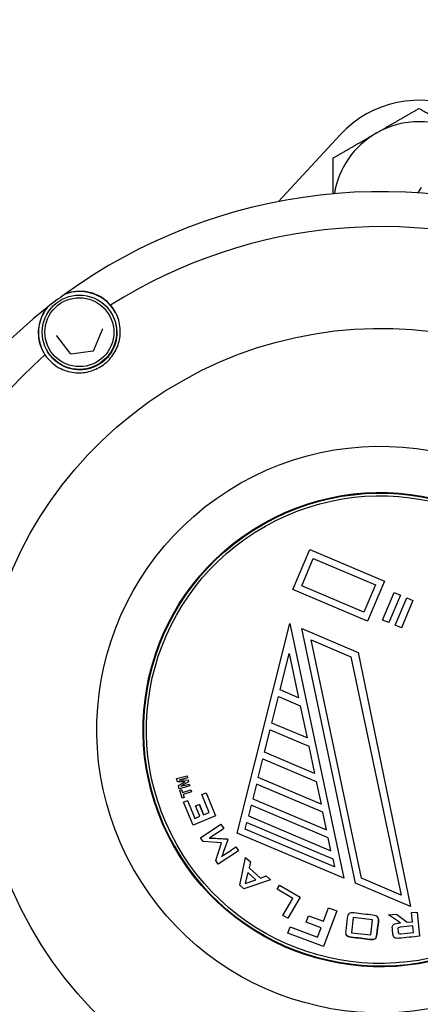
# Model space of a CAD drawing. Header units: inches. Extents: x 36 to 1719, y -84 to 1122.
# Tile 52 of 256: x 426.12 to 427.28, y 321.29 to 324.16. Entities that reach past the tile are written whole.
import ezdxf

# ---------------------------------------------------------------- set-up
doc = ezdxf.new("R2010")
doc.units = ezdxf.units.IN
doc.header["$LTSCALE"] = 48
doc.header["$MEASUREMENT"] = 0
doc.layers.add('Visible (ANSI)', color=7, linetype='Continuous', lineweight=30)

msp = doc.modelspace()

# ---------------------------------------------------------------- linework, layer by layer
at = {"layer": 'Visible (ANSI)'}
for p, q in [((427.04907, 323.82345), (426.86919, 323.62873)), ((427.2848, 323.66963), (427.27524, 323.65399)), ((426.38366, 323.30129), (426.38448, 323.29983)), ((426.33137, 323.19582), (426.35614, 323.25445)), ((426.22306, 323.23786), (426.26145, 323.18711)), ((426.19511, 323.19481), (426.19594, 323.19335)), ((426.26507, 323.18558), (426.32823, 323.19345)), ((426.91093, 322.49869), (426.95995, 322.61474)), ((426.95995, 322.61474), (427.17754, 322.52285)), ((426.93672, 322.50917), (426.97042, 322.58895)), ((426.93673, 322.50916), (426.97043, 322.58894)), ((426.97042, 322.58895), (427.15175, 322.51238)), ((426.97043, 322.58894), (426.97042, 322.58895)), ((426.97043, 322.58894), (427.15175, 322.51237)), ((427.11805, 322.43259), (426.93672, 322.50917)), ((427.15175, 322.51238), (427.11805, 322.43259)), ((427.17755, 322.52285), (427.12852, 322.4068)), ((427.17754, 322.52285), (427.12852, 322.4068)), ((427.17754, 322.52285), (427.17755, 322.52285)), ((427.12852, 322.4068), (426.91093, 322.49869)), ((427.12852, 322.4068), (426.91093, 322.49869)), ((426.91093, 322.49869), (426.91093, 322.49869)), ((427.17251, 322.40977), (427.20621, 322.48955)), ((427.22435, 322.48189), (427.19064, 322.4021)), ((427.22434, 322.48189), (427.19064, 322.40211)), ((427.20621, 322.48955), (427.22434, 322.48189)), ((427.20877, 322.39445), (427.24248, 322.47424)), ((427.22434, 322.48189), (427.22435, 322.48189)), ((427.24248, 322.47424), (427.26061, 322.46658)), ((427.26061, 322.46658), (427.22691, 322.3868)), ((427.26061, 322.46657), (427.22691, 322.38679)), ((427.26061, 322.46658), (427.26061, 322.46657)), ((426.74888, 321.78884), (426.90222, 322.39925)), ((426.90222, 322.39925), (427.059, 321.65788)), ((426.90222, 322.39925), (427.05899, 321.65789)), ((426.90222, 322.39925), (426.90222, 322.39925)), ((426.93686, 322.38462), (427.10152, 322.31509)), ((427.09364, 321.64326), (426.93686, 322.38462)), ((427.12852, 322.4068), (427.12852, 322.4068)), ((427.19064, 322.40211), (427.17251, 322.40977)), ((427.17251, 322.40977), (427.17251, 322.40976)), ((427.19064, 322.4021), (427.17251, 322.40976)), ((427.19064, 322.40211), (427.19064, 322.4021)), ((427.22691, 322.3868), (427.20877, 322.39445)), ((427.20877, 322.39445), (427.20878, 322.39445)), ((427.22691, 322.38679), (427.20878, 322.39445)), ((427.22691, 322.3868), (427.22691, 322.38679)), ((427.11077, 321.65739), (426.96392, 322.35183)), ((426.96392, 322.35183), (427.07997, 322.30282)), ((426.96392, 322.35182), (426.96392, 322.35183)), ((426.96392, 322.35182), (427.07997, 322.30281)), ((427.11077, 321.65739), (426.96392, 322.35182)), ((426.87399, 322.20609), (426.90057, 322.3119)), ((426.87399, 322.20609), (426.90057, 322.31189)), ((426.90057, 322.3119), (426.92775, 322.18339)), ((427.07997, 322.30282), (427.22682, 321.60838)), ((427.10152, 322.31509), (427.25387, 321.57559)), ((427.10152, 322.31509), (427.10152, 322.31508)), ((427.10152, 322.31508), (427.25388, 321.57558)), ((426.84973, 322.1095), (426.86914, 322.18677)), ((426.84973, 322.1095), (426.86914, 322.18677)), ((426.86914, 322.18677), (426.93271, 322.15993)), ((426.86914, 322.18677), (426.93271, 322.15992)), ((426.86914, 322.18677), (426.86914, 322.18677)), ((426.92775, 322.18339), (426.87399, 322.20609)), ((426.93271, 322.15993), (426.95255, 322.06608)), ((426.95255, 322.06608), (426.84973, 322.1095)), ((426.82837, 322.0245), (426.84487, 322.09018)), ((426.82838, 322.0245), (426.84488, 322.09018)), ((426.84487, 322.09018), (426.95752, 322.04261)), ((426.84487, 322.09018), (426.84488, 322.09018)), ((426.84488, 322.09018), (426.95752, 322.04261)), ((426.95752, 322.04261), (426.97439, 321.96284)), ((426.97439, 321.96284), (426.82837, 322.0245)), ((426.80993, 321.95109), (426.82352, 322.00518)), ((426.80994, 321.95109), (426.82352, 322.00518)), ((426.82352, 322.00518), (426.97935, 321.93938)), ((426.82352, 322.00518), (426.82352, 322.00518)), ((426.82352, 322.00518), (426.97935, 321.93937)), ((426.57233, 321.94761), (426.60277, 321.95569)), ((426.60277, 321.95569), (426.60429, 321.94997)), ((426.60277, 321.95569), (426.60278, 321.95568)), ((426.60278, 321.95568), (426.60429, 321.94997)), ((426.5748, 321.93831), (426.57233, 321.94761)), ((426.59699, 321.93843), (426.5748, 321.9383)), ((426.597, 321.93843), (426.5748, 321.93831)), ((426.5748, 321.93831), (426.5748, 321.9383)), ((426.57769, 321.92739), (426.597, 321.93843)), ((426.58014, 321.91817), (426.57769, 321.92739)), ((426.61059, 321.92624), (426.58014, 321.91816)), ((426.61058, 321.92624), (426.58014, 321.91817)), ((426.60429, 321.94997), (426.58034, 321.94358)), ((426.58034, 321.94358), (426.60589, 321.94393)), ((426.60429, 321.94997), (426.58037, 321.94358)), ((426.60746, 321.93802), (426.5851, 321.92564)), ((426.5851, 321.92564), (426.60907, 321.93196)), ((426.60746, 321.93801), (426.58513, 321.92565)), ((426.60429, 321.94997), (426.60429, 321.94997)), ((426.60589, 321.94393), (426.60746, 321.93801)), ((426.60589, 321.94393), (426.60746, 321.93802)), ((426.60589, 321.94393), (426.60589, 321.94393)), ((426.60746, 321.93802), (426.60746, 321.93801)), ((426.60907, 321.93196), (426.61058, 321.92624)), ((426.60907, 321.93196), (426.60907, 321.93195)), ((426.60907, 321.93195), (426.61059, 321.92624)), ((426.61058, 321.92624), (426.61059, 321.92624)), ((426.80508, 321.93177), (426.7944, 321.88928)), ((426.80508, 321.93177), (426.79441, 321.88927)), ((426.9982, 321.85022), (426.80508, 321.93177)), ((426.9982, 321.85022), (426.80508, 321.93177)), ((426.80508, 321.93177), (426.80508, 321.93177)), ((426.99324, 321.87368), (426.80993, 321.95109)), ((426.97935, 321.93938), (426.99324, 321.87368)), ((426.58014, 321.91817), (426.58014, 321.91816)), ((426.58136, 321.91443), (426.58643, 321.91606)), ((426.58903, 321.89062), (426.58136, 321.91443)), ((426.58643, 321.91606), (426.58929, 321.90718)), ((426.58643, 321.91606), (426.58644, 321.91606)), ((426.58644, 321.91606), (426.58929, 321.90718)), ((426.58929, 321.90718), (426.6142, 321.9152)), ((426.61615, 321.90915), (426.59124, 321.90113)), ((426.61615, 321.90915), (426.59124, 321.90113)), ((426.59124, 321.90113), (426.5941, 321.89225)), ((426.59124, 321.90113), (426.5941, 321.89225)), ((426.59124, 321.90113), (426.59124, 321.90113)), ((426.6142, 321.9152), (426.61615, 321.90915)), ((426.6142, 321.9152), (426.61421, 321.9152)), ((426.61421, 321.9152), (426.61615, 321.90915)), ((426.61615, 321.90915), (426.61615, 321.90915)), ((426.64584, 321.90152), (426.65826, 321.90659)), ((426.66724, 321.84899), (426.64584, 321.90152)), ((426.65826, 321.90659), (426.68586, 321.83885)), ((426.65826, 321.90659), (426.65826, 321.90658)), ((426.65826, 321.90658), (426.68586, 321.83884)), ((426.5941, 321.89225), (426.58903, 321.89062)), ((426.5941, 321.89225), (426.58903, 321.89062)), ((426.58903, 321.89062), (426.58903, 321.89062)), ((426.59288, 321.87924), (426.60397, 321.88376)), ((426.62024, 321.8121), (426.59288, 321.87924)), ((426.5941, 321.89225), (426.5941, 321.89225)), ((426.60397, 321.88376), (426.62513, 321.83183)), ((426.60397, 321.88376), (426.60397, 321.88375)), ((426.60397, 321.88375), (426.62513, 321.83183)), ((426.62754, 321.86821), (426.63863, 321.87273)), ((426.63991, 321.83786), (426.62754, 321.86821)), ((426.63863, 321.87273), (426.651, 321.84238)), ((426.63863, 321.87273), (426.63864, 321.87272)), ((426.63864, 321.87272), (426.651, 321.84238)), ((426.78955, 321.86996), (426.78179, 321.83905)), ((426.78956, 321.86995), (426.78179, 321.83905)), ((427.01408, 321.77514), (426.78955, 321.86996)), ((426.78955, 321.86996), (426.78956, 321.86995)), ((427.01408, 321.77514), (426.78956, 321.86995)), ((426.7944, 321.88928), (427.00912, 321.7986)), ((426.651, 321.84238), (426.66724, 321.84899)), ((427.00912, 321.7986), (426.9982, 321.85022)), ((426.68586, 321.83885), (426.62024, 321.8121)), ((426.68586, 321.83884), (426.62024, 321.8121)), ((426.62024, 321.8121), (426.62024, 321.8121)), ((426.62513, 321.83183), (426.63991, 321.83786)), ((426.64245, 321.77521), (426.70135, 321.81461)), ((426.68586, 321.83885), (426.68586, 321.83884)), ((426.70135, 321.81461), (426.70983, 321.80194)), ((426.77208, 321.80041), (426.77693, 321.81973)), ((426.77209, 321.80041), (426.77694, 321.81973)), ((426.77693, 321.81973), (427.02698, 321.71414)), ((426.77693, 321.81973), (426.77694, 321.81973)), ((426.77694, 321.81973), (427.02698, 321.71414)), ((426.78179, 321.83905), (427.02202, 321.7376)), ((426.70983, 321.80194), (426.70983, 321.80193)), ((427.059, 321.65788), (426.74888, 321.78884)), ((427.05899, 321.65789), (426.74888, 321.78884)), ((426.74888, 321.78884), (426.74888, 321.78884)), ((427.03194, 321.69068), (426.77208, 321.80041)), ((426.64979, 321.76422), (426.64245, 321.77521)), ((426.64245, 321.77521), (426.64245, 321.7752)), ((426.6498, 321.76422), (426.64245, 321.7752)), ((426.70353, 321.76097), (426.64979, 321.76422)), ((426.64979, 321.76422), (426.6498, 321.76422)), ((426.70353, 321.76097), (426.6498, 321.76422)), ((426.68646, 321.70941), (426.70353, 321.76097)), ((426.71947, 321.7721), (426.72129, 321.76938)), ((426.72129, 321.76938), (426.72129, 321.76938)), ((427.02202, 321.7376), (427.01408, 321.77514)), ((426.56594, 321.75147), (426.56645, 321.75057)), ((426.75282, 321.73766), (426.69392, 321.69826)), ((426.75282, 321.73765), (426.69392, 321.69825)), ((426.74536, 321.74881), (426.75282, 321.73766)), ((426.75282, 321.73766), (426.75282, 321.73765)), ((426.69392, 321.69826), (426.68646, 321.70941)), ((426.68646, 321.70941), (426.68646, 321.7094)), ((426.69392, 321.69825), (426.68646, 321.7094)), ((426.69392, 321.69826), (426.69392, 321.69825)), ((426.75653, 321.63774), (426.77347, 321.71768)), ((426.77347, 321.71768), (426.78726, 321.70533)), ((426.78726, 321.70533), (426.78335, 321.68811)), ((426.78727, 321.70533), (426.78336, 321.68811)), ((426.78726, 321.70533), (426.78727, 321.70533)), ((427.02698, 321.71414), (427.03194, 321.69068)), ((426.77978, 321.67392), (426.77203, 321.6423)), ((426.77978, 321.67391), (426.77204, 321.64231)), ((426.80294, 321.65319), (426.77978, 321.67392)), ((426.77978, 321.67392), (426.77978, 321.67391)), ((426.80294, 321.65319), (426.77978, 321.67391)), ((426.78335, 321.68811), (426.81684, 321.65813)), ((426.84552, 321.65319), (426.76837, 321.62714)), ((426.84553, 321.65318), (426.76838, 321.62713)), ((426.77203, 321.6423), (426.80294, 321.65319)), ((426.81684, 321.65813), (426.83329, 321.66414)), ((426.83329, 321.66414), (426.84552, 321.65319)), ((426.84552, 321.65319), (426.84553, 321.65318)), ((427.05899, 321.65789), (427.059, 321.65788)), ((427.25387, 321.57559), (427.09364, 321.64326)), ((427.09364, 321.64326), (427.09364, 321.64325)), ((427.25388, 321.57558), (427.09364, 321.64325)), ((427.22682, 321.60838), (427.11077, 321.65739)), ((426.76837, 321.62714), (426.75653, 321.63774)), ((426.75653, 321.63774), (426.75653, 321.63773)), ((426.76838, 321.62713), (426.75653, 321.63773)), ((426.76837, 321.62714), (426.76838, 321.62713)), ((426.86545, 321.62579), (426.87226, 321.63734)), ((426.91115, 321.59882), (426.86545, 321.62579)), ((426.86545, 321.62579), (426.86545, 321.62578)), ((426.91114, 321.59882), (426.86545, 321.62578)), ((426.87226, 321.63734), (426.93211, 321.60203)), ((426.88194, 321.54935), (426.91115, 321.59882)), ((426.93211, 321.60203), (426.89609, 321.541)), ((426.93211, 321.60202), (426.89609, 321.541)), ((426.93211, 321.60203), (426.93211, 321.60202)), ((427.0388, 321.56222), (427.00028, 321.45894)), ((427.0388, 321.56222), (427.00028, 321.45894)), ((427.00031, 321.53214), (427.01486, 321.57115)), ((427.01486, 321.57115), (427.0388, 321.56222)), ((427.0388, 321.56222), (427.0388, 321.56222)), ((427.18932, 321.55081), (427.2129, 321.55311)), ((427.2129, 321.55311), (427.24396, 321.52926)), ((427.25387, 321.57559), (427.25388, 321.57558)), ((427.25692, 321.55741), (427.27301, 321.55899)), ((427.25952, 321.53078), (427.25692, 321.55741)), ((427.27301, 321.55899), (427.27301, 321.55898)), ((427.27301, 321.55899), (427.27989, 321.48846)), ((427.27301, 321.55898), (427.2799, 321.48846)), ((426.89609, 321.541), (426.88194, 321.54935)), ((426.88194, 321.54935), (426.88195, 321.54934)), ((426.89609, 321.541), (426.88195, 321.54934)), ((426.89609, 321.541), (426.89609, 321.541)), ((426.94988, 321.52944), (426.95692, 321.54832)), ((426.99327, 321.51326), (426.94988, 321.52944)), ((426.94988, 321.52944), (426.94988, 321.52943)), ((426.99327, 321.51326), (426.94988, 321.52943)), ((426.95692, 321.54832), (427.00031, 321.53214)), ((427.08669, 321.54309), (427.08147, 321.49892)), ((427.08669, 321.54308), (427.08148, 321.49892)), ((427.08669, 321.54309), (427.08669, 321.54308)), ((427.14337, 321.53641), (427.08669, 321.54309)), ((427.14337, 321.5364), (427.08669, 321.54308)), ((427.13815, 321.49224), (427.14337, 321.53641)), ((427.15876, 321.5435), (427.15877, 321.54349)), ((427.22455, 321.52736), (427.18932, 321.55081)), ((427.18932, 321.55081), (427.18933, 321.5508)), ((427.22455, 321.52736), (427.18933, 321.5508)), ((427.24396, 321.52926), (427.25952, 321.53078)), ((426.89595, 321.49784), (426.9027, 321.51596)), ((427.00028, 321.45894), (426.89595, 321.49784)), ((427.00028, 321.45894), (426.89595, 321.49784)), ((426.89595, 321.49784), (426.89595, 321.49784)), ((426.9027, 321.51596), (426.9831, 321.48599)), ((426.9831, 321.48599), (426.99327, 321.51326)), ((427.08147, 321.49892), (427.13815, 321.49224)), ((427.22569, 321.49546), (427.26262, 321.49907)), ((427.26262, 321.49907), (427.26071, 321.5186)), ((427.06625, 321.49236), (427.06625, 321.49235)), ((427.20421, 321.48787), (427.20422, 321.48787)), ((427.27989, 321.48846), (427.2799, 321.48846)), ((427.00028, 321.45894), (427.00028, 321.45894))]:
    msp.add_line(p, q, dxfattribs=at)
msp.add_circle((420.3504, 317.86139), 23.75, dxfattribs=at)
for radius, start, end in [(0.3125, 66.30007, 137.26789), (0.25, 60, 120), (0.25, 120, 170.74784)]:
    msp.add_arc((427.27861, 323.61139), radius, start, end, dxfattribs=at)
for centre, major_axis, ratio, start_param, end_param in [((427.16889, 322.08491), (1.36953, 0.77343), 0.999866, 5.9132072, 7.9673071), ((427.16743, 322.08749), (1.27849, 0.72201), 0.999866, 5.9748062, 7.9057081), ((426.29024, 323.24654), (0.10456, 0.05905), 0.999866, 0.0132198, 1.4372238), ((427.16889, 322.08491), (1.36953, 0.77343), 0.999866, 1.6841218, 1.724417), ((427.16889, 322.08491), (-1.36953, -0.77343), 0.999866, 4.8660097, 6.9201096), ((426.29024, 323.24654), (-0.07325, -0.09514), 0.9999067, 4.712389, 5.8712458), ((427.16743, 322.08749), (-1.27849, -0.72201), 0.999866, 4.9276087, 6.8585106), ((427.16635, 322.0894), (-0.60163, -0.33977), 0.999866, 3.1424091, 6.2823689), ((427.17096, 322.08123), (1.36953, 0.77343), 0.999866, 3.1411828, 6.2835952), ((427.17065, 322.08179), (-1.36953, -0.77343), 0.999866, 0, 3.1415927), ((427.1871, 322.05266), (1.36953, 0.77343), 0.999866, 3.1415927, 6.2831853), ((427.16637, 322.08937), (0.59992, 0.3388), 0.999866, 3.1415927, 6.2831853), ((427.16889, 322.08491), (-1.36953, -0.77343), 0.999866, 0.6772195, 2.7313193), ((427.16743, 322.08749), (-1.27849, -0.72201), 0.999866, 0.7388184, 2.6697204)]:
    msp.add_ellipse(centre, major_axis=major_axis, ratio=ratio, start_param=start_param, end_param=end_param, dxfattribs=at)
for centre, major_axis, ratio in [((427.16616, 322.08973), (-1.0183, -0.57507), 0.999866), ((426.28939, 323.24805), (0.04213, 0.09973), 0.999966), ((426.28932, 323.24816), (0.03907, 0.09248), 0.999966), ((427.1658, 322.09038), (-0.71885, -0.40596), 0.999866), ((427.1658, 322.09038), (-0.60163, -0.33977), 0.999866), ((427.16586, 322.09027), (-0.59992, -0.3388), 0.999866), ((427.1658, 322.09038), (-0.59306, -0.33493), 0.999866)]:
    msp.add_ellipse(centre, major_axis=major_axis, ratio=ratio, dxfattribs=at)
for points, weights in [([(427.15361, 323.8279), (427.21162, 323.86139), (427.27861, 323.90007)], [1, 1.0379548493, 1]), ([(427.27861, 323.90007), (427.34559, 323.86139), (427.40361, 323.8279)], [1, 1.0379548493, 1]), ([(427.02861, 323.75573), (427.09559, 323.7944), (427.15361, 323.8279)], [1, 1.0379548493, 1]), ([(427.02861, 323.6513), (427.02861, 323.70009), (427.02861, 323.75573)], [1.01557510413, 1.02701280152, 1])]:
    msp.add_rational_spline(points, weights, degree=2, dxfattribs=at)
for points, knots in [([(426.38038, 323.32677), (426.37424, 323.3339), (426.36696, 323.34061), (426.34526, 323.3556), (426.32919, 323.36251), (426.29656, 323.3679), (426.27666, 323.36782), (426.25356, 323.36099), (426.24965, 323.35964), (426.24565, 323.35801)], [0.08166959, 0.08166959, 0.08166959, 0.08166959, 0.22046255, 0.22046255, 0.4409251, 0.4409251, 0.62010995, 0.62010995, 0.65364377, 0.65364377, 0.65364377, 0.65364377]), ([(426.19511, 323.31978), (426.19246, 323.31638), (426.19011, 323.313), (426.17729, 323.29266), (426.17187, 323.27359), (426.16831, 323.24083), (426.17068, 323.22356), (426.17935, 323.19871), (426.18388, 323.18992), (426.18913, 323.18212)], [0.81248761, 0.81248761, 0.81248761, 0.81248761, 0.84602143, 0.84602143, 1.02520628, 1.02520628, 1.24566883, 1.24566883, 1.38446178, 1.38446178, 1.38446178, 1.38446178]), ([(426.18913, 323.18212), (426.19227, 323.1775), (426.19566, 323.17315), (426.20878, 323.15854), (426.2211, 323.14893), (426.24897, 323.13522), (426.26453, 323.13113), (426.29292, 323.12923), (426.30758, 323.13058), (426.33581, 323.13887), (426.34937, 323.14581), (426.37194, 323.16289), (426.38231, 323.17404), (426.39794, 323.19893), (426.40323, 323.21266), (426.40909, 323.24046), (426.40936, 323.25653), (426.4037, 323.28704), (426.39778, 323.30148), (426.39013, 323.31354), (426.38726, 323.31806), (426.38398, 323.3225), (426.38038, 323.32677)], [-0.9741877, -0.9741877, -0.9741877, -0.9741877, -0.9276072, -0.9276072, -0.8035433, -0.8035433, -0.6794793, -0.6794793, -0.5716415, -0.5716415, -0.4638036, -0.4638036, -0.3559657, -0.3559657, -0.2481279, -0.2481279, -0.1240639, -0.1240639, 0, 0, 0, 0.0465805, 0.0465805, 0.0465805, 0.0465805]), ([(426.38448, 323.29983), (426.39016, 323.28978), (426.39422, 323.27881), (426.39867, 323.25615), (426.39907, 323.24446), (426.39617, 323.22155), (426.39287, 323.21033), (426.3829, 323.18949), (426.37624, 323.17988), (426.36023, 323.16323), (426.35088, 323.1562), (426.33045, 323.14543), (426.31937, 323.1417), (426.29658, 323.13791), (426.28489, 323.13785), (426.26207, 323.14142), (426.25095, 323.14504), (426.23041, 323.1556), (426.221, 323.16254), (426.2063, 323.17752), (426.20058, 323.18513), (426.19594, 323.19335)], [2.2278682, 2.2278682, 2.2278682, 2.2278682, 2.5478651, 2.5478651, 2.8678627, 2.8678627, 3.1878618, 3.1878618, 3.5078628, 3.5078628, 3.8278654, 3.8278654, 4.1478685, 4.1478685, 4.4678708, 4.4678708, 4.7878715, 4.7878715, 5.1078703, 5.1078703, 5.3694608, 5.3694608, 5.3694608, 5.3694608]), ([(426.35614, 323.25445), (426.35623, 323.25467), (426.3563, 323.2549), (426.3564, 323.25537), (426.35644, 323.25561), (426.35645, 323.25609), (426.35644, 323.25633), (426.35637, 323.2568), (426.35631, 323.25703), (426.35615, 323.25749), (426.35605, 323.25771), (426.35594, 323.25792)], [3.14159265, 3.14159265, 3.14159265, 3.14159265, 3.32433755, 3.32433755, 3.50708244, 3.50708244, 3.68982733, 3.68982733, 3.87257222, 3.87257222, 4.05531712, 4.05531712, 4.05531712, 4.05531712]), ([(426.22277, 323.2383), (426.22279, 323.23827), (426.22281, 323.23824), (426.22284, 323.23818), (426.22286, 323.23815), (426.2229, 323.23809), (426.22292, 323.23806), (426.22296, 323.238), (426.22298, 323.23797), (426.22302, 323.23792), (426.22304, 323.23789), (426.22306, 323.23786)], [0.91372446, 0.91372446, 0.91372446, 0.91372446, 0.94041908, 0.94041908, 0.9671137, 0.9671137, 0.99380832, 0.99380832, 1.02050293, 1.02050293, 1.04719755, 1.04719755, 1.04719755, 1.04719755]), ([(426.32823, 323.19345), (426.3285, 323.19348), (426.32877, 323.19354), (426.32929, 323.19372), (426.32954, 323.19384), (426.33001, 323.19413), (426.33023, 323.19429), (426.33063, 323.19467), (426.33081, 323.19488), (426.33113, 323.19533), (426.33126, 323.19557), (426.33137, 323.19582)], [2.0943951, 2.0943951, 2.0943951, 2.0943951, 2.3038346, 2.3038346, 2.5132741, 2.5132741, 2.7227136, 2.7227136, 2.9321531, 2.9321531, 3.1415927, 3.1415927, 3.1415927, 3.1415927]), ([(426.26145, 323.18711), (426.26161, 323.18689), (426.2618, 323.18669), (426.26222, 323.18633), (426.26244, 323.18617), (426.26293, 323.1859), (426.26318, 323.1858), (426.26371, 323.18564), (426.26398, 323.18558), (426.26453, 323.18554), (426.2648, 323.18554), (426.26507, 323.18558)], [1.0471976, 1.0471976, 1.0471976, 1.0471976, 1.2566371, 1.2566371, 1.4660766, 1.4660766, 1.6755161, 1.6755161, 1.8849556, 1.8849556, 2.0943951, 2.0943951, 2.0943951, 2.0943951]), ([(426.70983, 321.80194), (426.6977, 321.79383), (426.68557, 321.78571), (426.67344, 321.7776), (426.67273, 321.77713), (426.67182, 321.7766), (426.67066, 321.77598), (426.66951, 321.77536), (426.66827, 321.77462), (426.6668, 321.77387)], [0.564646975, 0.564646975, 0.564646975, 0.564646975, 0.649363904, 0.649363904, 0.649363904, 0.655582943, 0.655582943, 0.655582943, 0.664101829, 0.664101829, 0.664101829, 0.664101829]), ([(426.70983, 321.80193), (426.6977, 321.79382), (426.68557, 321.78571), (426.67344, 321.77759), (426.67273, 321.77712), (426.67183, 321.77659), (426.67067, 321.77597), (426.66952, 321.77536), (426.66828, 321.77462), (426.66682, 321.77387)], [0.564646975, 0.564646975, 0.564646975, 0.564646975, 0.649363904, 0.649363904, 0.649363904, 0.655582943, 0.655582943, 0.655582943, 0.664071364, 0.664071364, 0.664071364, 0.664071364]), ([(426.6668, 321.77387), (426.66883, 321.77413), (426.67052, 321.77431), (426.67186, 321.77442), (426.67326, 321.77454), (426.67435, 321.77459), (426.67533, 321.77454), (426.69004, 321.77374), (426.70476, 321.77291), (426.71947, 321.7721)], [0.66410183, 0.66410183, 0.66410183, 0.66410183, 0.67395793, 0.67395793, 0.67395793, 0.68067458, 0.68067458, 0.68067458, 0.76622735, 0.76622735, 0.76622735, 0.76622735]), ([(426.72129, 321.76938), (426.71641, 321.75541), (426.71153, 321.74145), (426.70665, 321.72748), (426.70609, 321.72588), (426.70549, 321.7245), (426.70488, 321.7233), (426.70425, 321.72207), (426.70365, 321.7209), (426.70294, 321.71996)], [0.77255896, 0.77255896, 0.77255896, 0.77255896, 0.85846637, 0.85846637, 0.85846637, 0.86725397, 0.86725397, 0.86725397, 0.8747384, 0.8747384, 0.8747384, 0.8747384]), ([(426.72129, 321.76938), (426.71641, 321.75541), (426.71153, 321.74144), (426.70665, 321.72747), (426.7061, 321.72588), (426.7055, 321.72449), (426.70488, 321.7233), (426.70426, 321.72208), (426.70366, 321.72091), (426.70296, 321.71997)], [0.77255896, 0.77255896, 0.77255896, 0.77255896, 0.85846637, 0.85846637, 0.85846637, 0.86725397, 0.86725397, 0.86725397, 0.8746849, 0.8746849, 0.8746849, 0.8746849]), ([(426.70294, 321.71996), (426.70412, 321.7209), (426.70517, 321.72169), (426.70617, 321.72243), (426.70711, 321.72314), (426.70805, 321.72385), (426.70898, 321.72447), (426.72111, 321.73258), (426.73323, 321.74069), (426.74536, 321.74881)], [0.874738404, 0.874738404, 0.874738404, 0.874738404, 0.882606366, 0.882606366, 0.882606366, 0.889323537, 0.889323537, 0.889323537, 0.974040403, 0.974040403, 0.974040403, 0.974040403]), ([(427.15569, 321.49394), (427.15494, 321.48753), (427.15316, 321.4834), (427.15043, 321.48132), (427.14769, 321.47923), (427.14266, 321.4787), (427.13553, 321.47954), (427.1174, 321.48168), (427.09928, 321.48382), (427.08115, 321.48596), (427.07394, 321.48681), (427.06918, 321.48857), (427.06707, 321.49115), (427.0649, 321.49381), (427.06414, 321.49824), (427.06489, 321.50465), (427.06636, 321.51705), (427.06782, 321.52945), (427.06929, 321.54185), (427.07005, 321.54834), (427.07183, 321.55255), (427.07464, 321.55454), (427.07744, 321.55654), (427.08233, 321.55717), (427.08946, 321.55633), (427.10758, 321.55419), (427.12571, 321.55205), (427.14384, 321.54991), (427.15096, 321.54907), (427.15566, 321.5474), (427.15792, 321.54472), (427.1601, 321.54214), (427.16085, 321.53763), (427.16009, 321.53114), (427.15862, 321.51874), (427.15716, 321.50634), (427.15569, 321.49394)], [0, 0, 0, 0, 0.046446, 0.046446, 0.046446, 0.0971331, 0.0971331, 0.0971331, 0.2785484, 0.2785484, 0.2785484, 0.3292854, 0.3292854, 0.3292854, 0.3757316, 0.3757316, 0.3757316, 0.4998134, 0.4998134, 0.4998134, 0.5466762, 0.5466762, 0.5466762, 0.597157, 0.597157, 0.597157, 0.7784801, 0.7784801, 0.7784801, 0.8291916, 0.8291916, 0.8291916, 0.8759208, 0.8759208, 0.8759208, 1, 1, 1, 1]), ([(427.15877, 321.54349), (427.16028, 321.5408), (427.16075, 321.5367), (427.16009, 321.53114), (427.15862, 321.51874), (427.15716, 321.50634), (427.1557, 321.49393)], [0.83587055, 0.83587055, 0.83587055, 0.83587055, 0.8759208, 0.8759208, 0.8759208, 1, 1, 1, 1]), ([(427.27989, 321.48846), (427.25979, 321.4865), (427.23969, 321.48453), (427.21959, 321.48257), (427.21399, 321.48202), (427.20978, 321.48273), (427.20709, 321.48463), (427.20437, 321.48657), (427.20277, 321.48986), (427.2023, 321.49462), (427.20177, 321.50011), (427.20123, 321.5056), (427.2007, 321.51109), (427.20023, 321.51591), (427.20112, 321.51955), (427.20345, 321.52195), (427.20577, 321.52434), (427.2097, 321.52591), (427.2153, 321.52646), (427.21839, 321.52676), (427.22147, 321.52706), (427.22455, 321.52736)], [0.19158294, 0.19158294, 0.19158294, 0.19158294, 0.35539254, 0.35539254, 0.35539254, 0.39032908, 0.39032908, 0.39032908, 0.42125126, 0.42125126, 0.42125126, 0.46599658, 0.46599658, 0.46599658, 0.49725339, 0.49725339, 0.49725339, 0.53224412, 0.53224412, 0.53224412, 0.55734485, 0.55734485, 0.55734485, 0.55734485]), ([(427.26071, 321.5186), (427.2484, 321.51739), (427.2361, 321.51619), (427.22379, 321.51499), (427.22092, 321.51471), (427.21901, 321.51413), (427.21805, 321.51318), (427.21712, 321.51226), (427.21671, 321.51075), (427.21691, 321.50866), (427.21719, 321.50586), (427.21746, 321.50306), (427.21773, 321.50026), (427.21784, 321.49911), (427.21811, 321.49816), (427.21852, 321.49742)], [0.45725453, 0.45725453, 0.45725453, 0.45725453, 0.75625471, 0.75625471, 0.75625471, 0.80556718, 0.80556718, 0.80556718, 0.84442745, 0.84442745, 0.84442745, 0.91242642, 0.91242642, 0.91242642, 0.93746265, 0.93746265, 0.93746265, 0.93746265]), ([(427.26071, 321.5186), (427.2484, 321.5174), (427.23609, 321.5162), (427.22379, 321.51499), (427.22092, 321.51471), (427.219, 321.51413), (427.21805, 321.51318), (427.21712, 321.51226), (427.21671, 321.51075), (427.21691, 321.50867), (427.21718, 321.50587), (427.21746, 321.50307), (427.21773, 321.50027), (427.21793, 321.49825), (427.21859, 321.49687), (427.22084, 321.49538), (427.22283, 321.49518), (427.22569, 321.49546)], [0.4572335, 0.4572335, 0.4572335, 0.4572335, 0.75625471, 0.75625471, 0.75625471, 0.80556718, 0.80556718, 0.80556718, 0.84442745, 0.84442745, 0.84442745, 0.91242642, 0.91242642, 0.91242642, 0.95621321, 0.95621321, 1, 1, 1, 1]), ([(427.1557, 321.49393), (427.15494, 321.48752), (427.15317, 321.4834), (427.15043, 321.48131), (427.1477, 321.47923), (427.14266, 321.4787), (427.13554, 321.47954), (427.11741, 321.48168), (427.09928, 321.48381), (427.08115, 321.48595), (427.07395, 321.4868), (427.06918, 321.48857), (427.06708, 321.49114), (427.06677, 321.49151), (427.0665, 321.49191), (427.06625, 321.49235)], [0, 0, 0, 0, 0.04644598, 0.04644598, 0.04644598, 0.09713315, 0.09713315, 0.09713315, 0.27854837, 0.27854837, 0.27854837, 0.3292854, 0.3292854, 0.3292854, 0.33571195, 0.33571195, 0.33571195, 0.33571195]), ([(427.2799, 321.48846), (427.25979, 321.48649), (427.23969, 321.48453), (427.21959, 321.48256), (427.21399, 321.48202), (427.20978, 321.48272), (427.2071, 321.48463), (427.20593, 321.48546), (427.20497, 321.48653), (427.20422, 321.48787)], [0.19158294, 0.19158294, 0.19158294, 0.19158294, 0.35539254, 0.35539254, 0.35539254, 0.39032908, 0.39032908, 0.39032908, 0.40355519, 0.40355519, 0.40355519, 0.40355519])]:
    msp.add_open_spline(points, degree=3, knots=knots, dxfattribs=at)

doc.saveas('drawing.dxf')
